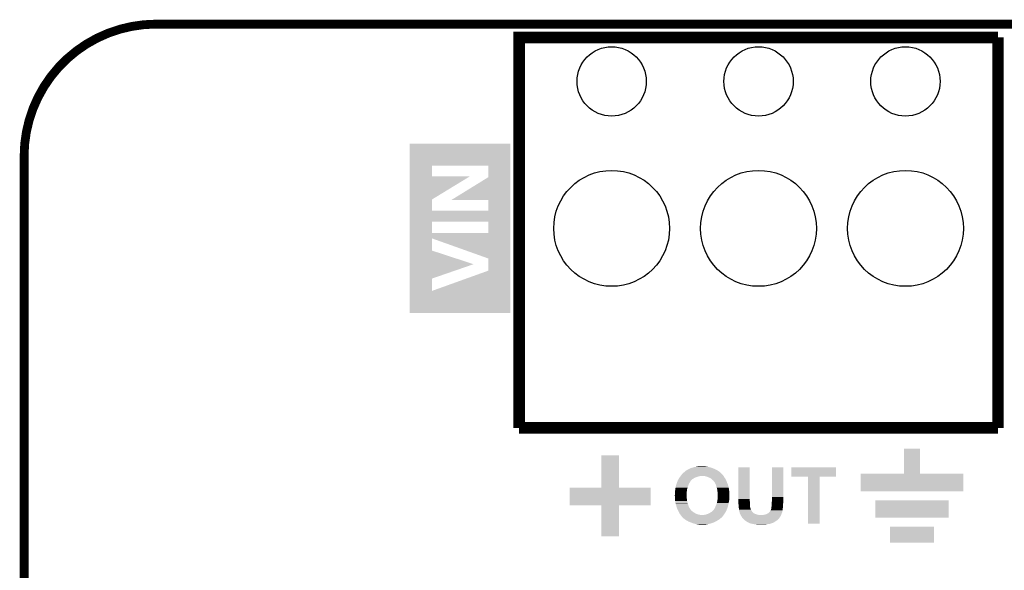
# Model space of a CAD drawing. Extents: x -1.3 to 24.2, y -3.9 to 39.2.
# Tile 23 of 26: x -1.3 to 15.7, y 29.7 to 39.2. Entities that reach past the tile are written whole.
import ezdxf

# ---------------------------------------------------------------- set-up
doc = ezdxf.new("R2010")
doc.units = 0
doc.layers.get('0').update_dxf_attribs({"linetype": 'CONTINUOUS'})
for name, color, linetype in [('SOLIDSWITCH_10_CLICK_V101_GKO', 5, 'CONTINUOUS'), ('SOLIDSWITCH_10_CLICK_V101_GTO', 14, 'CONTINUOUS'), ('SOLIDSWITCH_10_CLICK_V101_GTS', 12, 'CONTINUOUS')]:
    doc.layers.add(name, color=color, linetype=linetype)

# ---------------------------------------------------------------- blocks, each defined once
blk = doc.blocks.new('ROUND_14')
blk.add_circle((0, 0), 0.599)
blk = doc.blocks.new('ROUND_23')
blk.add_circle((0, 0), 1.002)

msp = doc.modelspace()

# ---------------------------------------------------------------- linework, layer by layer
at = {"layer": 'SOLIDSWITCH_10_CLICK_V101_GKO', "const_width": 0.1524}
msp.add_lwpolyline([(1.016, 39.116, 0.4142136), (-1.27, 36.83)], format="xyb", dxfattribs=at)
for points in [[(1.016, 39.116), (21.844, 39.116)], [(-1.27, -3.81), (-1.27, 36.83)]]:
    msp.add_lwpolyline(points, dxfattribs=at)
at = {"layer": 'SOLIDSWITCH_10_CLICK_V101_GTO', "const_width": 0.20066}
for points in [[(7.2898, 32.13608), (7.2898, 38.88486), (15.5702, 38.88486)], [(15.5702, 32.13608), (15.5702, 38.88486)], [(7.2898, 32.13608), (15.5702, 32.13608)]]:
    msp.add_lwpolyline(points, dxfattribs=at)
at = {"layer": 'SOLIDSWITCH_10_CLICK_V101_GTO'}
for points in [[(5.40006, 36.66744), (5.400062, 37.048416), (7.137396, 36.66744), (7.1374, 37.048416)], [(5.400062, 37.048416), (5.400064, 37.04844), (7.1374, 37.048416), (5.400064, 37.04844)], [(5.400058, 36.484582), (5.40006, 36.66744), (5.78104, 36.484582), (5.781062, 36.66744)], [(6.7564, 36.667418), (5.781062, 36.66744), (7.137396, 36.667418), (7.137396, 36.66744)], [(6.75639, 36.469316), (6.7564, 36.667418), (7.137394, 36.469316), (7.137396, 36.667418)], [(5.400056, 36.083244), (5.400058, 36.48456), (5.78105, 36.083244), (6.43882, 36.48456)], [(5.400058, 36.48456), (5.400058, 36.484582), (6.43882, 36.48456), (5.78104, 36.484582)], [(6.113858, 36.07308), (6.75639, 36.469316), (7.137392, 36.07308), (7.137394, 36.469316)], [(5.400054, 35.892762), (5.400056, 36.083244), (5.78104, 35.892762), (5.78105, 36.083244)], [(6.7564, 36.073058), (6.113858, 36.07308), (7.13739, 36.073058), (7.137392, 36.07308)], [(6.756378, 35.89274), (6.7564, 36.073058), (7.13739, 35.89274), (7.13739, 36.073058)], [(5.400052, 35.70224), (5.400054, 35.89274), (7.137388, 35.70224), (7.13739, 35.89274)], [(5.400054, 35.89274), (5.400054, 35.892762), (6.756378, 35.89274), (5.78104, 35.892762)], [(5.40005, 35.506682), (5.400052, 35.70224), (5.78104, 35.506682), (5.781062, 35.70224)], [(6.7564, 35.702218), (5.781062, 35.70224), (7.137388, 35.702218), (7.137388, 35.70224)], [(6.756378, 35.50666), (6.7564, 35.702218), (7.137386, 35.50666), (7.137388, 35.702218)], [(5.40005, 35.50666), (5.40005, 35.506682), (6.756378, 35.50666), (5.78104, 35.506682)], [(5.40005, 35.412652), (5.40005, 35.50666), (7.137386, 35.412652), (7.137386, 35.50666)], [(5.400048, 35.201876), (5.40005, 35.412652), (5.78104, 35.201876), (5.781042, 35.412652)], [(6.7564, 35.064684), (5.781042, 35.412652), (7.137382, 35.064684), (7.137386, 35.412652)], [(5.400046, 34.965662), (5.400048, 35.201876), (6.502338, 34.965662), (5.78104, 35.201876)], [(5.400044, 34.716724), (5.400046, 34.965662), (5.781056, 34.716724), (6.502338, 34.965662)], [(6.756384, 34.853876), (6.7564, 35.064684), (7.137382, 34.853876), (7.137382, 35.064684)], [(5.78104, 34.50339), (6.756384, 34.853876), (7.137378, 34.50339), (7.137382, 34.853876)], [(5.400042, 34.50339), (5.400044, 34.716724), (5.78104, 34.50339), (5.781056, 34.716724)], [(5.40004, 34.122384), (5.400042, 34.50339), (7.137376, 34.122384), (7.137378, 34.50339)], [(7.137376, 34.12236), (5.40004, 34.122384), (7.137376, 34.12236), (7.137376, 34.122384)], [(13.9446, 31.343624), (13.944622, 31.775376), (14.224024, 31.343624), (14.224, 31.775376)], [(13.944622, 31.775376), (13.944624, 31.7754), (14.224, 31.775376), (13.944624, 31.7754)], [(8.7122, 31.102324), (8.712222, 31.661096), (9.017024, 31.102324), (9.01698, 31.661096)], [(8.712222, 31.661096), (8.712224, 31.6611), (9.01698, 31.661096), (8.712224, 31.6611)], [(10.096502, 31.323282), (10.105524, 31.333434), (10.810242, 31.323282), (10.80516, 31.333434)], [(10.105524, 31.333434), (10.107786, 31.335978), (10.80516, 31.333434), (10.800084, 31.335978)], [(10.107786, 31.335978), (10.110046, 31.33852), (10.800084, 31.335978), (10.79754, 31.33852)], [(10.110046, 31.33852), (10.11682, 31.34614), (10.79754, 31.33852), (10.789074, 31.34614)], [(10.11682, 31.34614), (10.126982, 31.356302), (10.789074, 31.34614), (10.777784, 31.356302)], [(10.126982, 31.356302), (10.13968, 31.36646), (10.777784, 31.356302), (10.766496, 31.36646)], [(10.13968, 31.36646), (10.15492, 31.37916), (10.766496, 31.36646), (10.752386, 31.37916)], [(10.15492, 31.37916), (10.160842, 31.384238), (10.752386, 31.37916), (10.746742, 31.384238)], [(10.160842, 31.384238), (10.172698, 31.3944), (10.746742, 31.384238), (10.730774, 31.3944)], [(10.172698, 31.3944), (10.18286, 31.40202), (10.730774, 31.3944), (10.7188, 31.40202)], [(10.18286, 31.40202), (10.193022, 31.40964), (10.7188, 31.40202), (10.704832, 31.40964)], [(10.193022, 31.40964), (10.208262, 31.41726), (10.704832, 31.40964), (10.690862, 31.41726)], [(10.208262, 31.41726), (10.233662, 31.42996), (10.690862, 31.41726), (10.66038, 31.42996)], [(10.233662, 31.42996), (10.243824, 31.43504), (10.66038, 31.42996), (10.649206, 31.43504)], [(10.243824, 31.43504), (10.246362, 31.435042), (10.649206, 31.43504), (10.649202, 31.435042)], [(10.246362, 31.435042), (10.25398, 31.43758), (10.649202, 31.435042), (10.643618, 31.43758)], [(10.25398, 31.43758), (10.264138, 31.44266), (10.643618, 31.43758), (10.632442, 31.44266)], [(10.264138, 31.44266), (10.269222, 31.445202), (10.632442, 31.44266), (10.623122, 31.445202)], [(10.269222, 31.445202), (10.27938, 31.44774), (10.623122, 31.445202), (10.613816, 31.44774)], [(10.27938, 31.44774), (10.292082, 31.450282), (10.613816, 31.44774), (10.604494, 31.450282)], [(10.292082, 31.450282), (10.304782, 31.45536), (10.604494, 31.450282), (10.585874, 31.45536)], [(10.304782, 31.45536), (10.32002, 31.4579), (10.585874, 31.45536), (10.57656, 31.4579)], [(10.32002, 31.4579), (10.33526, 31.46044), (10.57656, 31.4579), (10.56386, 31.46044)], [(10.33526, 31.46044), (10.347112, 31.46298), (10.56386, 31.46044), (10.551158, 31.46298)], [(10.347112, 31.46298), (10.358966, 31.46552), (10.551158, 31.46298), (10.528302, 31.46552)], [(10.358966, 31.46552), (10.37082, 31.46806), (10.528302, 31.46552), (10.51687, 31.46806)], [(10.37082, 31.46806), (10.39114, 31.4706), (10.51687, 31.46806), (10.505438, 31.4706)], [(10.39114, 31.4706), (10.411462, 31.47314), (10.505438, 31.4706), (10.48766, 31.47314)], [(11.07948, 30.904178), (11.079502, 31.455336), (11.2776, 30.904178), (11.2776, 31.455336)], [(11.079502, 31.455336), (11.079504, 31.45536), (11.2776, 31.455336), (11.079504, 31.45536)], [(11.661142, 30.93974), (11.661162, 31.455336), (11.85926, 30.93974), (11.85926, 31.455336)], [(11.661162, 31.455336), (11.661164, 31.45536), (11.85926, 31.455336), (11.661164, 31.45536)], [(11.99896, 31.290284), (11.998982, 31.455336), (12.771096, 31.290284), (12.77112, 31.455336)], [(11.998982, 31.455336), (11.998984, 31.45536), (12.77112, 31.455336), (11.998984, 31.45536)], [(13.1953, 31.038824), (13.195322, 31.343576), (14.973276, 31.038824), (14.9733, 31.343576)], [(13.195322, 31.343576), (13.195324, 31.3436), (14.9733, 31.343576), (14.224024, 31.3436)], [(13.195324, 31.3436), (13.9446, 31.343624), (14.224024, 31.3436), (14.224024, 31.343624)], [(10.002966, 31.1404), (10.008196, 31.15818), (10.215882, 31.1404), (10.22096, 31.15818)], [(10.008196, 31.15818), (10.012678, 31.173418), (10.22096, 31.15818), (10.22858, 31.173418)], [(10.012678, 31.173418), (10.01268, 31.17342), (10.22858, 31.173418), (10.22858, 31.17342)], [(10.01268, 31.17342), (10.016912, 31.18612), (10.22858, 31.17342), (10.2362, 31.18612)], [(10.016912, 31.18612), (10.023686, 31.206442), (10.2362, 31.18612), (10.246362, 31.206442)], [(10.023686, 31.206442), (10.02538, 31.211524), (10.246362, 31.206442), (10.249754, 31.211524)], [(10.02538, 31.211524), (10.025404, 31.21406), (10.249754, 31.211524), (10.251446, 31.21406)], [(10.025404, 31.21406), (10.025718, 31.214062), (10.251446, 31.21406), (10.251448, 31.214062)], [(10.025718, 31.214062), (10.027926, 31.214076), (10.251448, 31.214062), (10.251474, 31.214076)], [(10.027926, 31.214076), (10.029194, 31.216614), (10.251474, 31.214076), (10.256518, 31.216614)], [(10.029194, 31.216614), (10.03046, 31.219144), (10.256518, 31.216614), (10.256524, 31.219144)], [(10.03046, 31.22168), (10.030464, 31.224226), (10.25906, 31.22168), (10.26118, 31.224226)], [(10.03046, 31.219148), (10.03046, 31.22168), (10.256526, 31.219148), (10.25906, 31.22168)], [(10.03046, 31.219144), (10.03046, 31.219148), (10.256524, 31.219144), (10.256526, 31.219148)], [(10.030464, 31.224226), (10.038926, 31.236922), (10.26118, 31.224226), (10.271762, 31.236922)], [(10.038926, 31.236922), (10.040618, 31.239458), (10.271762, 31.236922), (10.274804, 31.239458)], [(10.040618, 31.239458), (10.046426, 31.249622), (10.274804, 31.239458), (10.287004, 31.249622)], [(10.046426, 31.249622), (10.05078, 31.25724), (10.287004, 31.249622), (10.300334, 31.25724)], [(10.05078, 31.25724), (10.052366, 31.25978), (10.300334, 31.25724), (10.30478, 31.25978)], [(10.052366, 31.25978), (10.058716, 31.269938), (10.30478, 31.25978), (10.320018, 31.269938)], [(10.058716, 31.269938), (10.06348, 31.277558), (10.320018, 31.269938), (10.33335, 31.277558)], [(10.06348, 31.277558), (10.065386, 31.280102), (10.33335, 31.277558), (10.337802, 31.280102)], [(10.065386, 31.280102), (10.069194, 31.28518), (10.337802, 31.280102), (10.35558, 31.28518)], [(10.069194, 31.28518), (10.076812, 31.295338), (10.35558, 31.28518), (10.38606, 31.295338)], [(10.076812, 31.295338), (10.07872, 31.29788), (10.38606, 31.295338), (10.395378, 31.29788)], [(10.07872, 31.29788), (10.082276, 31.30296), (10.395378, 31.29788), (10.414002, 31.30296)], [(10.082276, 31.30296), (10.084054, 31.3055), (10.424162, 31.30296), (10.436862, 31.3055)], [(10.084054, 31.3055), (10.091166, 31.31566), (10.824634, 31.3055), (10.81786, 31.31566)], [(10.091166, 31.31566), (10.096502, 31.323282), (10.81786, 31.31566), (10.810242, 31.323282)], [(10.500362, 31.30296), (10.4775, 31.3055), (10.826328, 31.30296), (10.824634, 31.3055)], [(10.509246, 31.300422), (10.500362, 31.30296), (10.828018, 31.300422), (10.826328, 31.30296)], [(10.51814, 31.29788), (10.509246, 31.300422), (10.829472, 31.29788), (10.828018, 31.300422)], [(10.538462, 31.292798), (10.51814, 31.29788), (10.832376, 31.292798), (10.829472, 31.29788)], [(10.56285, 31.282638), (10.538462, 31.292798), (10.83818, 31.282638), (10.832376, 31.292798)], [(10.56894, 31.2801), (10.56285, 31.282638), (10.839994, 31.2801), (10.83818, 31.282638)], [(10.58672, 31.27248), (10.56894, 31.2801), (10.845438, 31.27248), (10.839994, 31.2801)], [(10.59942, 31.26486), (10.58672, 31.27248), (10.850882, 31.26486), (10.845438, 31.27248)], [(10.612122, 31.257238), (10.59942, 31.26486), (10.855116, 31.257238), (10.850882, 31.26486)], [(10.619742, 31.24962), (10.612122, 31.257238), (10.859348, 31.24962), (10.855116, 31.257238)], [(10.629898, 31.242), (10.619742, 31.24962), (10.86358, 31.242), (10.859348, 31.24962)], [(10.6299, 31.241998), (10.629898, 31.242), (10.863582, 31.241998), (10.86358, 31.242)], [(10.642606, 31.229298), (10.6299, 31.241998), (10.869932, 31.229298), (10.863582, 31.241998)], [(10.64768, 31.226758), (10.642606, 31.229298), (10.871202, 31.226758), (10.869932, 31.229298)], [(10.65022, 31.224214), (10.64768, 31.226758), (10.872474, 31.224214), (10.871202, 31.226758)], [(10.650224, 31.221674), (10.65022, 31.224214), (10.873744, 31.221674), (10.872474, 31.224214)], [(10.654456, 31.216598), (10.650224, 31.221674), (10.87628, 31.216598), (10.873744, 31.221674)], [(10.66292, 31.20644), (10.654456, 31.216598), (10.879976, 31.20644), (10.87628, 31.216598)], [(10.675616, 31.188662), (10.66292, 31.20644), (10.88644, 31.188662), (10.879976, 31.20644)], [(10.67562, 31.188656), (10.675616, 31.188662), (10.886444, 31.188656), (10.88644, 31.188662)], [(10.68578, 31.16834), (10.67562, 31.188656), (10.894908, 31.16834), (10.886444, 31.188656)], [(10.68959, 31.158182), (10.68578, 31.16834), (10.89914, 31.158182), (10.894908, 31.16834)], [(10.6934, 31.148022), (10.68959, 31.158182), (10.902266, 31.148022), (10.89914, 31.158182)], [(12.285956, 31.29026), (11.99896, 31.290284), (12.771096, 31.29026), (12.771096, 31.290284)], [(12.285958, 31.290236), (12.285956, 31.29026), (12.4841, 31.290236), (12.771096, 31.29026)], [(12.28598, 30.480024), (12.285958, 31.290236), (12.484076, 30.480024), (12.4841, 31.290236)], [(8.1661, 30.797524), (8.166122, 31.102276), (9.563076, 30.797524), (9.5631, 31.102276)], [(8.166122, 31.102276), (8.166124, 31.1023), (9.5631, 31.102276), (9.017024, 31.1023)], [(8.166124, 31.1023), (8.7122, 31.102324), (9.017024, 31.1023), (9.017024, 31.102324)], [(9.98474, 31.013402), (9.986856, 31.0261), (10.186784, 31.013402), (10.18794, 31.0261)], [(9.98474, 30.99816), (9.98474, 31.013402), (10.1854, 30.99816), (10.186784, 31.013402)], [(9.98474, 30.985462), (9.98474, 30.99816), (10.1854, 30.985462), (10.1854, 30.99816)], [(9.986856, 31.0261), (9.98728, 31.028642), (10.18794, 31.0261), (10.188402, 31.028642)], [(9.98728, 31.04896), (9.987956, 31.054038), (10.192096, 31.04896), (10.19302, 31.054038)], [(9.98728, 31.028642), (9.98728, 31.04896), (10.188402, 31.028642), (10.192096, 31.04896)], [(9.987956, 31.054038), (9.991344, 31.079442), (10.19302, 31.054038), (10.195562, 31.079442)], [(9.991344, 31.079442), (9.99236, 31.08706), (10.195562, 31.079442), (10.1981, 31.08706)], [(9.99236, 31.08706), (9.995048, 31.1023), (10.1981, 31.08706), (10.203178, 31.1023)], [(9.995048, 31.1023), (9.998634, 31.122622), (10.203178, 31.1023), (10.208262, 31.122622)], [(9.998634, 31.122622), (9.99998, 31.130242), (10.208262, 31.122622), (10.211528, 31.130242)], [(9.99998, 31.130242), (10.002966, 31.1404), (10.211528, 31.130242), (10.215882, 31.1404)], [(10.700124, 31.12516), (10.6934, 31.148022), (10.9093, 31.12516), (10.902266, 31.148022)], [(10.7061, 31.10484), (10.700124, 31.12516), (10.913656, 31.10484), (10.9093, 31.12516)], [(10.70991, 31.0896), (10.7061, 31.10484), (10.91692, 31.0896), (10.913656, 31.10484)], [(10.71626, 31.064198), (10.70991, 31.0896), (10.920308, 31.064198), (10.91692, 31.0896)], [(10.718074, 31.0515), (10.71626, 31.064198), (10.922, 31.0515), (10.920308, 31.064198)], [(10.72134, 31.028638), (10.718074, 31.0515), (10.924858, 31.028638), (10.922, 31.0515)], [(10.72134, 31.013398), (10.72134, 31.028638), (10.926764, 31.013398), (10.924858, 31.028638)], [(10.721764, 31.010858), (10.72134, 31.013398), (10.92708, 31.010858), (10.926764, 31.013398)], [(10.72388, 30.998158), (10.721764, 31.010858), (10.92708, 30.998158), (10.92708, 31.010858)], [(10.72388, 30.93974), (10.72388, 30.998158), (10.92708, 30.93974), (10.92708, 30.998158)], [(14.973276, 31.0388), (13.1953, 31.038824), (14.973276, 31.0388), (14.973276, 31.038824)], [(9.9822, 30.975302), (9.98474, 30.985462), (10.1854, 30.975302), (10.1854, 30.985462)], [(9.9822, 30.960058), (9.9822, 30.975302), (10.1854, 30.960058), (10.1854, 30.975302)], [(9.98347, 30.939742), (9.9822, 30.960058), (10.1854, 30.939742), (10.1854, 30.960058)], [(9.984264, 30.927038), (9.98347, 30.939742), (10.18794, 30.927038), (10.1854, 30.939742)], [(9.985376, 30.90926), (9.984264, 30.927038), (10.19048, 30.90926), (10.18794, 30.927038)], [(9.986328, 30.89402), (9.985376, 30.90926), (10.19302, 30.89402), (10.19048, 30.90926)], [(9.98728, 30.87878), (9.986328, 30.89402), (10.194926, 30.87878), (10.19302, 30.89402)], [(9.987958, 30.8737), (9.98728, 30.87878), (10.19556, 30.8737), (10.194926, 30.87878)], [(9.99236, 30.840682), (9.987958, 30.8737), (10.201752, 30.840682), (10.19556, 30.8737)], [(9.994538, 30.833062), (9.99236, 30.840682), (10.20318, 30.833062), (10.201752, 30.840682)], [(10.00252, 30.80512), (9.994538, 30.833062), (10.213658, 30.80512), (10.20318, 30.833062)], [(10.696256, 30.802578), (10.708638, 30.835598), (10.90676, 30.802578), (10.912762, 30.835598)], [(10.708638, 30.835598), (10.71372, 30.85846), (10.912762, 30.835598), (10.91692, 30.85846)], [(10.71372, 30.85846), (10.7188, 30.88386), (10.91692, 30.85846), (10.921998, 30.88386)], [(10.7188, 30.883862), (10.721086, 30.90672), (10.922, 30.883862), (10.92454, 30.90672)], [(10.7188, 30.88386), (10.7188, 30.883862), (10.921998, 30.88386), (10.922, 30.883862)], [(10.721086, 30.90672), (10.72134, 30.90926), (10.92454, 30.90672), (10.924856, 30.90926)], [(10.72134, 30.90926), (10.72282, 30.92704), (10.924856, 30.90926), (10.92708, 30.92704)], [(10.72282, 30.92704), (10.72388, 30.93974), (10.92708, 30.92704), (10.92708, 30.93974)], [(11.081328, 30.88386), (11.07948, 30.904178), (11.2776, 30.88386), (11.2776, 30.904178)], [(11.08202, 30.87624), (11.081328, 30.88386), (11.278364, 30.87624), (11.2776, 30.88386)], [(11.08202, 30.858462), (11.08202, 30.87624), (11.28014, 30.858462), (11.278364, 30.87624)], [(11.08202, 30.825442), (11.08202, 30.858462), (11.28014, 30.825442), (11.28014, 30.858462)], [(11.08456, 30.80258), (11.08202, 30.825442), (11.28014, 30.80258), (11.28014, 30.825442)], [(11.6586, 30.85592), (11.66114, 30.873702), (11.85672, 30.85592), (11.85672, 30.873702)], [(11.6586, 30.84576), (11.6586, 30.85592), (11.85672, 30.84576), (11.85672, 30.85592)], [(11.6586, 30.810202), (11.6586, 30.84576), (11.854496, 30.810202), (11.85672, 30.84576)], [(11.66114, 30.8991), (11.661142, 30.93974), (11.85926, 30.8991), (11.85926, 30.93974)], [(11.66114, 30.881318), (11.66114, 30.8991), (11.85672, 30.881318), (11.85926, 30.8991)], [(11.66114, 30.873702), (11.66114, 30.881318), (11.85672, 30.873702), (11.85672, 30.881318)], [(13.4493, 30.581624), (13.449322, 30.886376), (14.719276, 30.581624), (14.7193, 30.886376)], [(13.449322, 30.886376), (13.449324, 30.8864), (14.7193, 30.886376), (13.449324, 30.8864)], [(8.712176, 30.7975), (8.1661, 30.797524), (9.563076, 30.7975), (9.563076, 30.797524)], [(8.712178, 30.797476), (8.712176, 30.7975), (9.017, 30.797476), (9.563076, 30.7975)], [(8.7122, 30.264124), (8.712178, 30.797476), (9.016976, 30.264124), (9.017, 30.797476)], [(10.006428, 30.79242), (10.00252, 30.80512), (10.21842, 30.79242), (10.213658, 30.80512)], [(10.01268, 30.7721), (10.006428, 30.79242), (10.225194, 30.7721), (10.21842, 30.79242)], [(10.013528, 30.769562), (10.01268, 30.7721), (10.22604, 30.769562), (10.225194, 30.7721)], [(10.019454, 30.75178), (10.013528, 30.769562), (10.2362, 30.75178), (10.22604, 30.769562)], [(10.02284, 30.741622), (10.019454, 30.75178), (10.24255, 30.741622), (10.2362, 30.75178)], [(10.027458, 30.731462), (10.02284, 30.741622), (10.2489, 30.731462), (10.24255, 30.741622)], [(10.034384, 30.716226), (10.027458, 30.731462), (10.261596, 30.716226), (10.2489, 30.731462)], [(10.035534, 30.713694), (10.034384, 30.716226), (10.261602, 30.713694), (10.261596, 30.716226)], [(10.03554, 30.71368), (10.035534, 30.713694), (10.26163, 30.71368), (10.261602, 30.713694)], [(10.03695, 30.711142), (10.03554, 30.71368), (10.266672, 30.711142), (10.26163, 30.71368)], [(10.03977, 30.706068), (10.03695, 30.711142), (10.269218, 30.706068), (10.266672, 30.711142)], [(10.041184, 30.703522), (10.03977, 30.706068), (10.274294, 30.703522), (10.269218, 30.706068)], [(10.045418, 30.695902), (10.041184, 30.703522), (10.28192, 30.695902), (10.274294, 30.703522)], [(10.04824, 30.69082), (10.045418, 30.695902), (10.288696, 30.69082), (10.28192, 30.695902)], [(10.052756, 30.68066), (10.04824, 30.69082), (10.30224, 30.68066), (10.288696, 30.69082)], [(10.056144, 30.67304), (10.052756, 30.68066), (10.31494, 30.67304), (10.30224, 30.68066)], [(10.0584, 30.667962), (10.056144, 30.67304), (10.322922, 30.667962), (10.31494, 30.67304)], [(10.065656, 30.655262), (10.0584, 30.667962), (10.342878, 30.655262), (10.322922, 30.667962)], [(10.068558, 30.65018), (10.065656, 30.655262), (10.356088, 30.65018), (10.342878, 30.655262)], [(10.074004, 30.642558), (10.068558, 30.65018), (10.3759, 30.642558), (10.356088, 30.65018)], [(10.523218, 30.64002), (10.553698, 30.65018), (10.833946, 30.64002), (10.84072, 30.65018)], [(10.553698, 30.65018), (10.56894, 30.6578), (10.84072, 30.65018), (10.845568, 30.6578)], [(10.56894, 30.6578), (10.58672, 30.66542), (10.845568, 30.6578), (10.850416, 30.66542)], [(10.58672, 30.66542), (10.60196, 30.67558), (10.850416, 30.66542), (10.85688, 30.67558)], [(10.60196, 30.67558), (10.606404, 30.67812), (10.85688, 30.67558), (10.858498, 30.67812)], [(10.606404, 30.67812), (10.619736, 30.685738), (10.858498, 30.67812), (10.862306, 30.685738)], [(10.619736, 30.685738), (10.63498, 30.69844), (10.862306, 30.685738), (10.868658, 30.69844)], [(10.63498, 30.69844), (10.64514, 30.7086), (10.868658, 30.69844), (10.87374, 30.7086)], [(10.64514, 30.7086), (10.650214, 30.713672), (10.87374, 30.7086), (10.875852, 30.713672)], [(10.650214, 30.713672), (10.65022, 30.716214), (10.875852, 30.713672), (10.876912, 30.716214)], [(10.65022, 30.716214), (10.655298, 30.721298), (10.876912, 30.716214), (10.87903, 30.721298)], [(10.655298, 30.721298), (10.66038, 30.72892), (10.87903, 30.721298), (10.882206, 30.72892)], [(10.66038, 30.72892), (10.667998, 30.739076), (10.882206, 30.72892), (10.886436, 30.739076)], [(10.667998, 30.739076), (10.668, 30.739082), (10.886436, 30.739076), (10.88644, 30.739082)], [(10.668, 30.739082), (10.67308, 30.751782), (10.88644, 30.739082), (10.890672, 30.751782)], [(10.67308, 30.751782), (10.6807, 30.764476), (10.890672, 30.751782), (10.894904, 30.764476)], [(10.6807, 30.764476), (10.682394, 30.76956), (10.894904, 30.764476), (10.8966, 30.76956)], [(10.682394, 30.76956), (10.68578, 30.779718), (10.8966, 30.76956), (10.899724, 30.779718)], [(10.68578, 30.779718), (10.6934, 30.79496), (10.899724, 30.779718), (10.904414, 30.79496)], [(10.6934, 30.79496), (10.696256, 30.802578), (10.904414, 30.79496), (10.90676, 30.802578)], [(11.084562, 30.802578), (11.08456, 30.80258), (11.28014, 30.802578), (11.28014, 30.80258)], [(11.086148, 30.789878), (11.084562, 30.802578), (11.28268, 30.789878), (11.28014, 30.802578)], [(11.0871, 30.78226), (11.086148, 30.789878), (11.282682, 30.78226), (11.28268, 30.789878)], [(11.0871, 30.769558), (11.0871, 30.78226), (11.282682, 30.769558), (11.282682, 30.78226)], [(11.0871, 30.764482), (11.0871, 30.769558), (11.284374, 30.764482), (11.282682, 30.769558)], [(11.087464, 30.761936), (11.0871, 30.764482), (11.28522, 30.761936), (11.284374, 30.764482)], [(11.087828, 30.759398), (11.087464, 30.761936), (11.285222, 30.759398), (11.28522, 30.761936)], [(11.088916, 30.75178), (11.087828, 30.759398), (11.28776, 30.75178), (11.285222, 30.759398)], [(11.08964, 30.7467), (11.088916, 30.75178), (11.2903, 30.7467), (11.28776, 30.75178)], [(11.090658, 30.741618), (11.08964, 30.7467), (11.29284, 30.741618), (11.2903, 30.7467)], [(11.09218, 30.734002), (11.090658, 30.741618), (11.29538, 30.734002), (11.29284, 30.741618)], [(11.09218, 30.72638), (11.09218, 30.734002), (11.29792, 30.72638), (11.29538, 30.734002)], [(11.09218, 30.721302), (11.09218, 30.72638), (11.30046, 30.721302), (11.29792, 30.72638)], [(11.094214, 30.711138), (11.09218, 30.721302), (11.305542, 30.711138), (11.30046, 30.721302)], [(11.09472, 30.708602), (11.094214, 30.711138), (11.307234, 30.708602), (11.305542, 30.711138)], [(11.09472, 30.700984), (11.09472, 30.708602), (11.312312, 30.700984), (11.307234, 30.708602)], [(11.096414, 30.6959), (11.09472, 30.700984), (11.3157, 30.6959), (11.312312, 30.700984)], [(11.097258, 30.693362), (11.096414, 30.6959), (11.317514, 30.693362), (11.3157, 30.6959)], [(11.09726, 30.690824), (11.097258, 30.693362), (11.319326, 30.690824), (11.317514, 30.693362)], [(11.099794, 30.688286), (11.09726, 30.690824), (11.32114, 30.688286), (11.319326, 30.690824)], [(11.0998, 30.685742), (11.099794, 30.688286), (11.322958, 30.685742), (11.32114, 30.688286)], [(11.101706, 30.678118), (11.0998, 30.685742), (11.328402, 30.678118), (11.322958, 30.685742)], [(11.10488, 30.665422), (11.101706, 30.678118), (11.343638, 30.665422), (11.328402, 30.678118)], [(11.107738, 30.6578), (11.10488, 30.665422), (11.351264, 30.6578), (11.343638, 30.665422)], [(11.111548, 30.64764), (11.107738, 30.6578), (11.37666, 30.64764), (11.351264, 30.6578)], [(11.1125, 30.6451), (11.111548, 30.64764), (11.383434, 30.6451), (11.37666, 30.64764)], [(11.562082, 30.64256), (11.577318, 30.65018), (11.825922, 30.64256), (11.82878, 30.65018)], [(11.577318, 30.65018), (11.582398, 30.65272), (11.82878, 30.65018), (11.829504, 30.65272)], [(11.582398, 30.65272), (11.600178, 30.662882), (11.829504, 30.65272), (11.832406, 30.662882)], [(11.600178, 30.662882), (11.602724, 30.665422), (11.832406, 30.662882), (11.833132, 30.665422)], [(11.602724, 30.665422), (11.607794, 30.66796), (11.833132, 30.665422), (11.833858, 30.66796)], [(11.607794, 30.66796), (11.607798, 30.667962), (11.833858, 30.66796), (11.833858, 30.667962)], [(11.607798, 30.667962), (11.61542, 30.675582), (11.833858, 30.667962), (11.836906, 30.675582)], [(11.61542, 30.675582), (11.619226, 30.680656), (11.836906, 30.675582), (11.838938, 30.680656)], [(11.619226, 30.680656), (11.623042, 30.685742), (11.838938, 30.680656), (11.838938, 30.685742)], [(11.623042, 30.685742), (11.626072, 30.690796), (11.838938, 30.685742), (11.83894, 30.690796)], [(11.626072, 30.690796), (11.626086, 30.69082), (11.83894, 30.690796), (11.841456, 30.69082)], [(11.626086, 30.69082), (11.627608, 30.693358), (11.841456, 30.69082), (11.84148, 30.693358)], [(11.627608, 30.693358), (11.630658, 30.69844), (11.84148, 30.693358), (11.842326, 30.69844)], [(11.630658, 30.69844), (11.637432, 30.7086), (11.842326, 30.69844), (11.84402, 30.7086)], [(11.637432, 30.7086), (11.64082, 30.713678), (11.84402, 30.7086), (11.844744, 30.713678)], [(11.64082, 30.713678), (11.6459, 30.72892), (11.844744, 30.713678), (11.846922, 30.72892)], [(11.6459, 30.72892), (11.65098, 30.746702), (11.846922, 30.72892), (11.849462, 30.746702)], [(11.65098, 30.746702), (11.650982, 30.749242), (11.849462, 30.746702), (11.849826, 30.749242)], [(11.650982, 30.749242), (11.65352, 30.756864), (11.849826, 30.749242), (11.850914, 30.756864)], [(11.65352, 30.769562), (11.65606, 30.784802), (11.852088, 30.769562), (11.852984, 30.784802)], [(11.65352, 30.76194), (11.65352, 30.769562), (11.85164, 30.76194), (11.852088, 30.769562)], [(11.65352, 30.756864), (11.65352, 30.76194), (11.850914, 30.756864), (11.85164, 30.76194)], [(11.65606, 30.797502), (11.657582, 30.80512), (11.85373, 30.797502), (11.85418, 30.80512)], [(11.65606, 30.784802), (11.65606, 30.797502), (11.852984, 30.784802), (11.85373, 30.797502)], [(11.657582, 30.80512), (11.6586, 30.810202), (11.85418, 30.80512), (11.854496, 30.810202)], [(10.077632, 30.63748), (10.074004, 30.642558), (10.393678, 30.63748), (10.3759, 30.642558)], [(10.079446, 30.63494), (10.077632, 30.63748), (10.413998, 30.63494), (10.393678, 30.63748)], [(10.08126, 30.6324), (10.079446, 30.63494), (10.424158, 30.6324), (10.413998, 30.63494)], [(10.082954, 30.62986), (10.08126, 30.6324), (10.434318, 30.62986), (10.424158, 30.6324)], [(10.089728, 30.619698), (10.082954, 30.62986), (10.820398, 30.619698), (10.827172, 30.62986)], [(10.09142, 30.61716), (10.089728, 30.619698), (10.818114, 30.61716), (10.820398, 30.619698)], [(10.099038, 30.609538), (10.09142, 30.61716), (10.811254, 30.609538), (10.818114, 30.61716)], [(10.10412, 30.599386), (10.099038, 30.609538), (10.80212, 30.599386), (10.811254, 30.609538)], [(10.109196, 30.596842), (10.10412, 30.599386), (10.79983, 30.596842), (10.80212, 30.599386)], [(10.111744, 30.594296), (10.109196, 30.596842), (10.79754, 30.594296), (10.79983, 30.596842)], [(10.114286, 30.591754), (10.111744, 30.594296), (10.797524, 30.591754), (10.79754, 30.594296)], [(10.116822, 30.589218), (10.114286, 30.591754), (10.792462, 30.589218), (10.797524, 30.591754)], [(10.124442, 30.5816), (10.116822, 30.589218), (10.784838, 30.5816), (10.792462, 30.589218)], [(10.132062, 30.57398), (10.124442, 30.5816), (10.77468, 30.57398), (10.784838, 30.5816)], [(10.1346, 30.571442), (10.132062, 30.57398), (10.771506, 30.571442), (10.77468, 30.57398)], [(10.14508, 30.56382), (10.1346, 30.571442), (10.76198, 30.56382), (10.771506, 30.571442)], [(10.162542, 30.55112), (10.14508, 30.56382), (10.74674, 30.55112), (10.76198, 30.56382)], [(10.162546, 30.551118), (10.162542, 30.55112), (10.746738, 30.551118), (10.74674, 30.55112)], [(10.178508, 30.54096), (10.162546, 30.551118), (10.72896, 30.54096), (10.746738, 30.551118)], [(10.19048, 30.53334), (10.178508, 30.54096), (10.716766, 30.53334), (10.72896, 30.54096)], [(10.19979, 30.528262), (10.19048, 30.53334), (10.70864, 30.528262), (10.716766, 30.53334)], [(10.21842, 30.5181), (10.19979, 30.528262), (10.688316, 30.5181), (10.70864, 30.528262)], [(10.24636, 30.5054), (10.21842, 30.5181), (10.662916, 30.5054), (10.688316, 30.5181)], [(10.25398, 30.50286), (10.24636, 30.5054), (10.657838, 30.50286), (10.662916, 30.5054)], [(10.27684, 30.49524), (10.25398, 30.50286), (10.636884, 30.49524), (10.657838, 30.50286)], [(10.283826, 30.4927), (10.27684, 30.49524), (10.6299, 30.4927), (10.636884, 30.49524)], [(10.30478, 30.48508), (10.283826, 30.4927), (10.607034, 30.48508), (10.6299, 30.4927)], [(10.314086, 30.482542), (10.30478, 30.48508), (10.59942, 30.482542), (10.607034, 30.48508)], [(10.33272, 30.47746), (10.314086, 30.482542), (10.577402, 30.47746), (10.59942, 30.482542)], [(10.345422, 30.47492), (10.33272, 30.47746), (10.5664, 30.47492), (10.577402, 30.47746)], [(10.474958, 30.62986), (10.48512, 30.6324), (10.827172, 30.62986), (10.828866, 30.6324)], [(10.48512, 30.6324), (10.523218, 30.64002), (10.828866, 30.6324), (10.833946, 30.64002)], [(11.115404, 30.64002), (11.1125, 30.6451), (11.396982, 30.64002), (11.383434, 30.6451)], [(11.118306, 30.63494), (11.115404, 30.64002), (11.41984, 30.63494), (11.396982, 30.64002)], [(11.121208, 30.62986), (11.118306, 30.63494), (11.445242, 30.62986), (11.41984, 30.63494)], [(11.12121, 30.629858), (11.121208, 30.62986), (11.82116, 30.629858), (11.82116, 30.62986)], [(11.12266, 30.627318), (11.12121, 30.629858), (11.819708, 30.627318), (11.82116, 30.629858)], [(11.13028, 30.612082), (11.12266, 30.627318), (11.811, 30.612082), (11.819708, 30.627318)], [(11.130282, 30.61208), (11.13028, 30.612082), (11.811, 30.61208), (11.811, 30.612082)], [(11.140438, 30.596842), (11.130282, 30.61208), (11.802532, 30.596842), (11.811, 30.61208)], [(11.14425, 30.589222), (11.140438, 30.596842), (11.7983, 30.589222), (11.802532, 30.596842)], [(11.145518, 30.586684), (11.14425, 30.589222), (11.796124, 30.586684), (11.7983, 30.589222)], [(11.153134, 30.579066), (11.145518, 30.586684), (11.789596, 30.579066), (11.796124, 30.586684)], [(11.15314, 30.576524), (11.153134, 30.579066), (11.787418, 30.576524), (11.789596, 30.579066)], [(11.158228, 30.571436), (11.15314, 30.576524), (11.783058, 30.571436), (11.787418, 30.576524)], [(11.163302, 30.566362), (11.158228, 30.571436), (11.780518, 30.566362), (11.783058, 30.571436)], [(11.168384, 30.56128), (11.163302, 30.566362), (11.775438, 30.56128), (11.780518, 30.566362)], [(11.176004, 30.553658), (11.168384, 30.56128), (11.76528, 30.553658), (11.775438, 30.56128)], [(11.188698, 30.540962), (11.176004, 30.553658), (11.752582, 30.540962), (11.76528, 30.553658)], [(11.188702, 30.54096), (11.188698, 30.540962), (11.75258, 30.54096), (11.752582, 30.540962)], [(11.20902, 30.52826), (11.188702, 30.54096), (11.7348, 30.52826), (11.75258, 30.54096)], [(11.2268, 30.51556), (11.20902, 30.52826), (11.717022, 30.51556), (11.7348, 30.52826)], [(11.226804, 30.515558), (11.2268, 30.51556), (11.71702, 30.515558), (11.717022, 30.51556)], [(11.242038, 30.505402), (11.226804, 30.515558), (11.698736, 30.505402), (11.71702, 30.515558)], [(11.247122, 30.50286), (11.242038, 30.505402), (11.69416, 30.50286), (11.698736, 30.505402)], [(11.25728, 30.49778), (11.247122, 30.50286), (11.683998, 30.49778), (11.69416, 30.50286)], [(11.264896, 30.49524), (11.25728, 30.49778), (11.678916, 30.49524), (11.683998, 30.49778)], [(11.26744, 30.492704), (11.264896, 30.49524), (11.673844, 30.492704), (11.678916, 30.49524)], [(11.275072, 30.49016), (11.26744, 30.492704), (11.668756, 30.49016), (11.673844, 30.492704)], [(11.275078, 30.490158), (11.275072, 30.49016), (11.666216, 30.490158), (11.668756, 30.49016)], [(11.28269, 30.48762), (11.275078, 30.490158), (11.661136, 30.48762), (11.666216, 30.490158)], [(11.282696, 30.487618), (11.28269, 30.48762), (11.656058, 30.487618), (11.661136, 30.48762)], [(11.29792, 30.482542), (11.282696, 30.487618), (11.640826, 30.482542), (11.656058, 30.487618)], [(11.29793, 30.48254), (11.29792, 30.482542), (11.64082, 30.48254), (11.640826, 30.482542)], [(11.321632, 30.47746), (11.29793, 30.48254), (11.628116, 30.47746), (11.64082, 30.48254)], [(11.333482, 30.47492), (11.321632, 30.47746), (11.603988, 30.47492), (11.617958, 30.47746)], [(11.503664, 30.62986), (11.521442, 30.63494), (11.82116, 30.62986), (11.823064, 30.63494)], [(11.521442, 30.63494), (11.54176, 30.63748), (11.823064, 30.63494), (11.824016, 30.63748)], [(11.54176, 30.63748), (11.562082, 30.64256), (11.824016, 30.63748), (11.825922, 30.64256)], [(12.484076, 30.48), (12.28598, 30.480024), (12.484076, 30.48), (12.484076, 30.480024)], [(14.719276, 30.5816), (13.4493, 30.581624), (14.719276, 30.5816), (14.719276, 30.581624)], [(10.358122, 30.47238), (10.345422, 30.47492), (10.554546, 30.47238), (10.5664, 30.47492)], [(10.380978, 30.46984), (10.358122, 30.47238), (10.542692, 30.46984), (10.554546, 30.47238)], [(10.391138, 30.4673), (10.380978, 30.46984), (10.53084, 30.4673), (10.542692, 30.46984)], [(10.401298, 30.46476), (10.391138, 30.4673), (10.513058, 30.46476), (10.53084, 30.4673)], [(10.434318, 30.46222), (10.421618, 30.46476), (10.495278, 30.46222), (10.513058, 30.46476)], [(11.351262, 30.47238), (11.333482, 30.47492), (11.59002, 30.47238), (11.603988, 30.47492)], [(11.36904, 30.46984), (11.351262, 30.47238), (11.579012, 30.46984), (11.59002, 30.47238)], [(11.402058, 30.46476), (11.36904, 30.46984), (11.557, 30.46476), (11.579012, 30.46984)], [(11.432538, 30.46222), (11.417298, 30.46476), (11.521442, 30.46222), (11.557, 30.46476)], [(13.7033, 30.149824), (13.703322, 30.429176), (14.465276, 30.149824), (14.4653, 30.429176)], [(13.703322, 30.429176), (13.703324, 30.4292), (14.4653, 30.429176), (13.703324, 30.4292)], [(9.016976, 30.2641), (8.7122, 30.264124), (9.016976, 30.2641), (9.016976, 30.264124)], [(14.465276, 30.1498), (13.7033, 30.149824), (14.465276, 30.1498), (14.465276, 30.149824)]]:
    msp.add_solid(points, dxfattribs=at)

# ---------------------------------------------------------------- block references
at = {"layer": 'SOLIDSWITCH_10_CLICK_V101_GTS'}
for name, p in [('ROUND_14', (8.89, 38.1254)), ('ROUND_14', (11.43, 38.1254)), ('ROUND_14', (13.97, 38.1254)), ('ROUND_23', (8.89, 35.5854)), ('ROUND_23', (11.43, 35.5854)), ('ROUND_23', (13.97, 35.5854))]:
    msp.add_blockref(name, p, dxfattribs=at)

doc.saveas('drawing.dxf')
